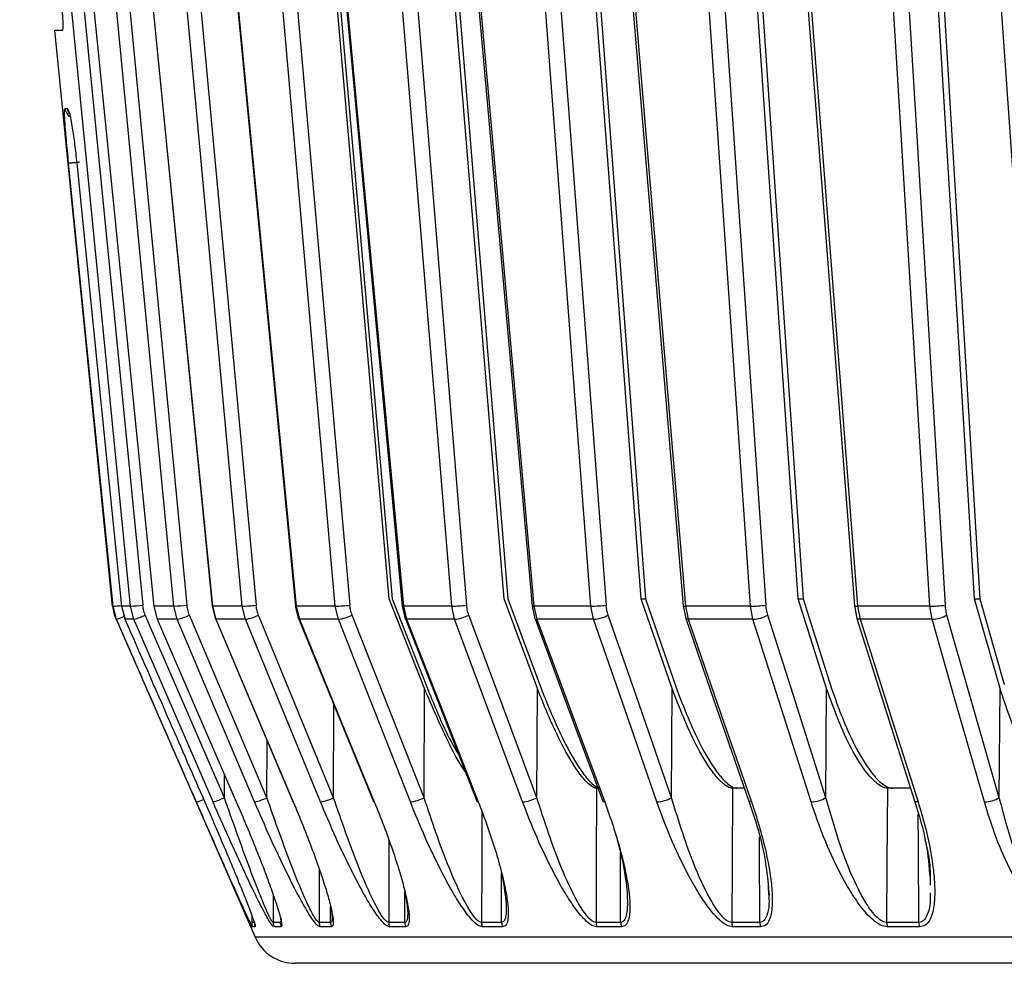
# Model space of a CAD drawing. Header units: millimetres. Extents: x -266 to 166, y -697 to -168.
# Tile 8 of 23: x -205 to -160, y -526 to -483. Entities that reach past the tile are written whole.
import ezdxf

# ---------------------------------------------------------------- set-up
doc = ezdxf.new("R2010")
doc.units = ezdxf.units.MM

msp = doc.modelspace()

# ---------------------------------------------------------------- linework, layer by layer
at = {"color": 7, "linetype": 'Continuous', "lineweight": 25}
for p, q in [((-204.181, -458.447), (-199.124, -509.689)), ((-198.681, -458.447), (-193.948, -509.689)), ((-188.545, -458.447), (-184.332, -509.689)), ((-182.626, -509.406), (-186.814, -458.447)), ((-174.19, -458.447), (-170.668, -509.689)), ((-169.199, -509.406), (-172.7, -458.447)), ((-172.46, -458.447), (-168.97, -509.406)), ((-187.869, -509.406), (-192.163, -460.447)), ((-176.369, -509.406), (-180.082, -460.447)), ((-179.869, -460.447), (-176.166, -509.406)), ((-161.147, -509.406), (-164.127, -460.447)), ((-163.861, -460.447), (-160.893, -509.406)), ((-186.222, -463.448), (-182.453, -509.406)), ((-191.706, -463.947), (-187.726, -509.406)), ((-202.802, -483.447), (-203.146, -483.447)), ((-200.502, -509.734), (-203.146, -483.447)), ((-202.679, -486.997), (-202.568, -486.997)), ((-186.258, -513.498), (-187.869, -509.406)), ((-187.726, -509.406), (-186.118, -513.498)), ((-181.102, -513.497), (-182.626, -509.406)), ((-182.453, -509.406), (-180.932, -513.497)), ((-176.375, -509.406), (-176.166, -509.406)), ((-174.948, -513.498), (-176.369, -509.406)), ((-176.166, -509.406), (-174.749, -513.498)), ((-169.205, -509.406), (-168.97, -509.406)), ((-167.896, -513.497), (-169.199, -509.406)), ((-168.97, -509.406), (-167.67, -513.497)), ((-161.152, -509.406), (-160.893, -509.406)), ((-159.974, -513.498), (-161.147, -509.406)), ((-160.893, -509.406), (-159.779, -513.309)), ((-200.479, -509.734), (-200.502, -509.734)), ((-200.321, -510.336), (-200.479, -509.734)), ((-199.682, -509.734), (-200.093, -509.734)), ((-200.093, -509.734), (-199.935, -510.336)), ((-200.09, -509.734), (-199.933, -510.332)), ((-199.526, -510.336), (-199.682, -509.734)), ((-198.62, -509.734), (-198.466, -510.331)), ((-197.704, -509.734), (-198.614, -509.734)), ((-198.614, -509.734), (-198.458, -510.336)), ((-197.551, -510.336), (-197.704, -509.734)), ((-195.958, -509.733), (-195.806, -510.328)), ((-194.582, -509.734), (-195.938, -509.734)), ((-195.938, -509.734), (-195.786, -510.336)), ((-194.435, -510.336), (-194.582, -509.734)), ((-192.156, -509.732), (-192.009, -510.325)), ((-190.33, -509.734), (-192.119, -509.734)), ((-192.119, -509.734), (-191.971, -510.336)), ((-190.189, -510.336), (-190.33, -509.734)), ((-187.277, -509.731), (-187.137, -510.32)), ((-185.016, -509.734), (-187.219, -509.734)), ((-187.219, -509.734), (-187.077, -510.336)), ((-184.882, -510.336), (-185.016, -509.734)), ((-181.342, -509.729), (-181.211, -510.311)), ((-178.663, -509.734), (-181.258, -509.734)), ((-181.258, -509.734), (-181.124, -510.336)), ((-178.539, -510.336), (-178.663, -509.734)), ((-174.448, -509.726), (-174.328, -510.299)), ((-171.375, -509.734), (-174.334, -509.734)), ((-174.334, -509.734), (-174.209, -510.336)), ((-171.26, -510.336), (-171.375, -509.734)), ((-166.624, -509.723), (-166.516, -510.287)), ((-163.181, -509.734), (-166.476, -509.734)), ((-166.476, -509.734), (-166.362, -510.336)), ((-163.078, -510.336), (-163.181, -509.734)), ((-200.345, -510.336), (-193.995, -524.849)), ((-200.321, -510.336), (-200.345, -510.336)), ((-199.526, -510.336), (-199.935, -510.336)), ((-197.551, -510.336), (-198.458, -510.336)), ((-194.435, -510.336), (-195.786, -510.336)), ((-190.189, -510.336), (-191.971, -510.336)), ((-184.882, -510.336), (-187.077, -510.336)), ((-178.539, -510.336), (-181.124, -510.336)), ((-174.328, -510.299), (-174.33, -510.291)), ((-171.26, -510.336), (-174.209, -510.336)), ((-163.078, -510.336), (-166.362, -510.336)), ((-186.276, -518.483), (-186.258, -513.498)), ((-181.125, -518.482), (-181.102, -513.497)), ((-174.974, -518.483), (-174.948, -513.498)), ((-167.925, -518.482), (-167.896, -513.497)), ((-160.007, -518.483), (-159.974, -513.498)), ((-190.408, -518.482), (-190.396, -514.234)), ((-193.452, -518.483), (-193.446, -515.865)), ((-195.396, -518.482), (-195.395, -517.418)), ((-171.651, -518.047), (-172.191, -518.047)), ((-164.059, -518.047), (-165.116, -518.047)), ((-177.299, -524.18), (-177.313, -521.029)), ((-191.063, -521.747), (-191.068, -524.18)), ((-182.733, -524.18), (-182.742, -521.901)), ((-170.583, -522.195), (-170.543, -522.891)), ((-163.17, -522.151), (-163.167, -522.475)), ((-193.166, -522.912), (-193.168, -524.18)), ((-187.155, -524.18), (-187.159, -522.802)), ((-190.545, -524.18), (-190.546, -523.447)), ((-194.148, -523.839), (-194.149, -524.18)), ((-194.025, -524.18), (-194.149, -524.18)), ((-182.733, -524.18), (-183.655, -524.18)), ((-193.983, -524.38), (-194.107, -524.38)), ((-193.991, -524.302), (-193.983, -524.38)), ((-192.806, -524.38), (-193.126, -524.38)), ((-192.774, -524.301), (-192.806, -524.38)), ((-190.504, -524.38), (-191.027, -524.38)), ((-190.43, -524.301), (-190.504, -524.38)), ((-187.116, -524.38), (-187.853, -524.38)), ((-182.696, -524.38), (-183.618, -524.38)), ((-177.263, -524.38), (-178.389, -524.38)), ((-170.907, -524.38), (-172.19, -524.38)), ((-163.653, -524.38), (-165.121, -524.38)), ((23.053, -524.849), (-193.995, -524.849))]:
    msp.add_line(p, q, dxfattribs=at)
at = {"color": 7, "linetype": 'Continuous', "lineweight": 25, "flags": 128}
for points in [[(-199.682, -509.734), (-202.489, -481.292), (-204.743, -458.447)], [(-203.775, -458.447), (-200.857, -487.447), (-198.614, -509.734)], [(-194.582, -509.734), (-197.209, -481.292), (-199.318, -458.447)], [(-197.113, -458.448), (-194.724, -483.126), (-192.148, -509.729)], [(-197.085, -458.447), (-194.278, -487.447), (-192.119, -509.734)], [(-185.016, -509.734), (-187.355, -481.292), (-189.232, -458.447)], [(-185.906, -458.448), (-183.709, -483.123), (-181.341, -509.726)], [(-185.826, -458.447), (-183.243, -487.447), (-181.258, -509.734)], [(-171.375, -509.734), (-173.329, -481.292), (-174.898, -458.447)], [(-170.603, -458.447), (-168.689, -483.119), (-166.624, -509.723)], [(-170.457, -458.447), (-168.206, -487.447), (-166.476, -509.734)], [(-197.704, -509.734), (-200.327, -482.418), (-202.431, -460.495)], [(-201.833, -460.447), (-199.185, -488.022), (-197.105, -509.689)], [(-200.831, -460.494), (-198.48, -484.188), (-195.946, -509.73)], [(-200.825, -460.495), (-198.063, -488.326), (-195.938, -509.734)], [(-190.33, -509.734), (-192.727, -482.418), (-194.65, -460.495)], [(-193.988, -460.447), (-191.568, -488.022), (-189.667, -509.689)], [(-191.871, -460.493), (-189.659, -484.186), (-187.273, -509.728)], [(-191.819, -460.495), (-189.219, -488.326), (-187.219, -509.734)], [(-178.663, -509.734), (-180.735, -482.418), (-182.398, -460.495)], [(-181.7, -460.447), (-179.608, -488.022), (-177.964, -509.689)], [(-178.571, -460.485), (-176.587, -484.182), (-174.448, -509.725)], [(-178.459, -460.495), (-176.128, -488.326), (-174.334, -509.734)], [(-163.181, -509.734), (-164.844, -482.418), (-166.178, -460.495)], [(-165.472, -460.447), (-163.793, -488.022), (-162.474, -509.689)], [(-161.476, -460.481), (-159.802, -484.179), (-157.997, -509.721)], [(-200.479, -509.734), (-201.612, -498.444), (-202.51, -489.495)], [(-202.137, -489.495), (-200.988, -500.873), (-200.093, -509.734)], [(-200.093, -509.734), (-200.091, -509.734), (-200.09, -509.734)], [(-198.614, -509.734), (-198.622, -509.734), (-198.62, -509.734)], [(-198.62, -509.734), (-198.611, -509.732), (-198.603, -509.731)], [(-195.938, -509.734), (-195.956, -509.734), (-195.958, -509.733)], [(-192.119, -509.734), (-192.147, -509.734), (-192.156, -509.732)], [(-199.935, -510.336), (-199.934, -510.333), (-199.933, -510.332)], [(-195.914, -518.678), (-197.922, -514.04), (-199.526, -510.336)], [(-195.396, -518.482), (-197.418, -513.81), (-199.007, -510.14)], [(-198.458, -510.336), (-198.467, -510.333), (-198.466, -510.33)], [(-198.458, -510.336), (-196.423, -515.041), (-194.85, -518.678)], [(-194.013, -518.679), (-195.98, -514.04), (-197.551, -510.336)], [(-193.452, -518.483), (-195.434, -513.811), (-196.991, -510.14)], [(-195.786, -510.336), (-195.804, -510.333), (-195.806, -510.328)], [(-195.79, -510.333), (-194.199, -514.089), (-192.264, -518.657)], [(-195.786, -510.336), (-193.792, -515.041), (-192.252, -518.679)], [(-191.005, -518.678), (-192.912, -514.04), (-194.435, -510.336)], [(-190.408, -518.482), (-192.329, -513.81), (-193.838, -510.14)], [(-191.971, -510.336), (-191.999, -510.333), (-192.009, -510.325)], [(-191.999, -510.326), (-190.457, -514.084), (-188.584, -518.652)], [(-191.971, -510.336), (-190.041, -515.041), (-188.549, -518.678)], [(-186.903, -518.679), (-188.73, -514.04), (-190.189, -510.336)], [(-186.276, -518.483), (-188.116, -513.811), (-189.562, -510.14)], [(-187.137, -510.32), (-187.137, -510.305), (-187.137, -510.304)], [(-187.077, -510.336), (-187.115, -510.333), (-187.135, -510.322), (-187.137, -510.32)], [(-187.131, -510.319), (-185.655, -514.079), (-183.861, -518.647)], [(-187.077, -510.336), (-185.229, -515.041), (-183.801, -518.679)], [(-181.776, -518.678), (-183.503, -514.04), (-184.882, -510.336)], [(-181.125, -518.482), (-182.865, -513.81), (-184.232, -510.14)], [(-181.211, -510.311), (-181.213, -510.305), (-181.213, -510.298)], [(-181.207, -510.316), (-179.812, -514.073), (-178.117, -518.64)], [(-181.124, -510.336), (-179.378, -515.041), (-178.028, -518.678)], [(-175.642, -518.679), (-177.252, -514.04), (-178.539, -510.336)], [(-174.974, -518.483), (-176.596, -513.811), (-177.871, -510.14)], [(-174.209, -510.336), (-174.264, -510.333), (-174.303, -510.322), (-174.325, -510.305), (-174.328, -510.299)], [(-174.326, -510.303), (-173.024, -514.067), (-171.445, -518.635)], [(-174.209, -510.336), (-172.582, -515.041), (-171.324, -518.679)], [(-168.603, -518.678), (-170.081, -514.04), (-171.26, -510.336)], [(-167.925, -518.482), (-169.413, -513.81), (-170.582, -510.14)], [(-166.362, -510.336), (-166.424, -510.333), (-166.472, -510.322), (-166.504, -510.305), (-166.516, -510.286)], [(-166.514, -510.293), (-165.32, -514.059), (-163.873, -518.626)], [(-166.362, -510.336), (-164.871, -515.041), (-163.718, -518.678)], [(-160.688, -518.679), (-162.017, -514.04), (-163.078, -510.336)], [(-160.007, -518.483), (-161.346, -513.811), (-162.398, -510.14)], [(-178.398, -518.047), (-178.413, -521.482), (-178.425, -524.18)], [(-172.191, -518.047), (-172.209, -521.482), (-172.223, -524.18)], [(-165.116, -518.047), (-165.136, -521.482), (-165.152, -524.18)], [(-194.85, -518.678), (-194.858, -518.675), (-194.849, -518.665), (-194.843, -518.66)], [(-192.252, -518.679), (-192.27, -518.676), (-192.271, -518.665), (-192.264, -518.657)], [(-188.549, -518.678), (-188.577, -518.675), (-188.588, -518.665), (-188.584, -518.652)], [(-183.801, -518.679), (-183.838, -518.676), (-183.859, -518.665), (-183.861, -518.648), (-183.861, -518.647)], [(-178.028, -518.678), (-178.075, -518.675), (-178.105, -518.665), (-178.117, -518.647), (-178.117, -518.64)], [(-171.324, -518.679), (-171.379, -518.676), (-171.419, -518.665), (-171.44, -518.648), (-171.445, -518.634)], [(-163.718, -518.678), (-163.781, -518.675), (-163.829, -518.665), (-163.86, -518.647), (-163.873, -518.626)], [(-183.637, -519.118), (-183.645, -521.482), (-183.655, -524.18)], [(-163.684, -524.18), (-163.704, -520.746), (-163.713, -519.233)], [(-187.882, -520.424), (-187.885, -521.482), (-187.893, -524.18)], [(-170.94, -524.18), (-170.958, -520.746), (-170.961, -520.28)]]:
    msp.add_lwpolyline(points, dxfattribs=at)
at = {"color": 7, "linetype": 'Continuous', "lineweight": 25}
for centre, radius, start, end in [((-202.182, -486.948), 0.5, 185.7287, 237.219), ((-202.07, -486.948), 0.501, 185.7284, 213.764), ((-198.513, -509.534), 2, 185.7432, 203.6294), ((-200.916, -502.435), 7.313, 273.4268, 276.4249), ((-200.107, -501.118), 8.627, 272.8236, 276.5403), ((-197.98, -502.17), 7.569, 272.0864, 276.6346), ((-194.771, -502.698), 7.039, 271.531, 276.7079), ((-190.457, -503.062), 6.673, 271.0889, 276.7953), ((-187.241, -509.609), 0.128, 253.8087, 279.9539), ((-185.095, -503.396), 6.339, 270.7139, 276.9191), ((-181.287, -509.531), 0.205, 254.3483, 277.9507), ((-178.703, -503.748), 5.986, 270.3797, 277.0924), ((-174.375, -509.5), 0.238, 251.9528, 279.7487), ((-171.381, -504.145), 5.59, 270.0614, 277.3297), ((-166.523, -509.381), 0.356, 253.5707, 277.6419), ((-163.158, -504.59), 5.144, 269.7427, 277.6448), ((-201.813, -506.196), 4.4, 289.8194, 294.7436), ((-200.342, -507.394), 3.053, 285.5019, 295.9188), ((-198.032, -508.062), 2.324, 281.9392, 296.6169), ((-194.761, -508.335), 2.027, 279.2721, 297.1007), ((-190.421, -508.494), 1.857, 277.1795, 297.5552), ((-185.047, -508.613), 1.731, 275.45, 298.0911), ((-181.147, -510.249), 0.0891, 223.6235, 284.3965), ((-178.65, -508.721), 1.619, 273.961, 298.7741), ((-171.329, -508.829), 1.508, 272.6064, 299.6622), ((-163.11, -508.944), 1.392, 271.3215, 300.8057), ((-198.634, -513.41), 5.636, 290.4164, 293.9861), ((-196.729, -515.74), 3.049, 285.4915, 295.9255), ((-194.492, -516.407), 2.321, 281.926, 296.6242), ((-191.331, -516.679), 2.025, 279.2573, 297.1078), ((-187.135, -516.838), 1.855, 277.164, 297.5616), ((-181.94, -516.956), 1.73, 275.4341, 298.0967), ((-175.753, -517.064), 1.618, 273.9449, 298.7787), ((-168.672, -517.172), 1.507, 272.59, 299.6658), ((-160.72, -517.287), 1.392, 271.305, 300.8081), ((-193.648, -524.18), 0.5, 179.9993, 203.6103), ((-193.524, -524.18), 0.501, 179.9985, 203.585), ((-192.663, -524.18), 0.504, 179.9925, 203.4099), ((-192.342, -524.18), 0.506, 179.9903, 203.3445), ((-190.555, -524.18), 0.513, 179.9783, 202.9801), ((-190.03, -524.18), 0.515, 179.9749, 202.8727), ((-187.366, -524.18), 0.527, 179.9584, 202.3272), ((-186.625, -524.181), 0.53, 179.954, 202.1749), ((-183.109, -524.181), 0.546, 179.9345, 201.4508), ((-182.183, -524.181), 0.551, 179.9297, 201.2594), ((-177.852, -524.181), 0.573, 179.9091, 200.3612), ((-176.719, -524.181), 0.58, 179.9042, 200.1255), ((-171.613, -524.181), 0.61, 179.8847, 199.0586), ((-170.322, -524.181), 0.618, 179.8804, 198.7877), ((-164.493, -524.182), 0.659, 179.8641, 197.5597), ((-163.013, -524.182), 0.67, 179.8608, 197.2468), ((-192.163, -524.047), 2, 203.6294, 270)]:
    msp.add_arc(centre, radius, start, end, dxfattribs=at)
for points, knots in [([(-202.822, -482.447), (-202.815, -482.515), (-202.802, -482.65), (-202.784, -482.9), (-202.772, -483.173), (-202.776, -483.355), (-202.787, -483.436), (-202.797, -483.444), (-202.802, -483.447)], [0, 0, 0, 0, 0.129409, 0.258734, 0.500621, 0.743338, 0.871572, 1, 1, 1, 1]), ([(-202.51, -489.495), (-202.546, -489.128), (-202.618, -488.394), (-202.683, -487.574), (-202.706, -487.084), (-202.688, -487.026), (-202.679, -486.997)], [0, 0, 0, 0, 0.280376, 0.559711, 0.779881, 1, 1, 1, 1]), ([(-202.568, -486.997), (-202.54, -487.045), (-202.483, -487.139), (-202.353, -487.808), (-202.231, -488.631), (-202.168, -489.207), (-202.137, -489.495)], [0, 0, 0, 0, 0.27982, 0.55917, 0.779392, 1, 1, 1, 1]), ([(-202.51, -489.495), (-202.502, -489.495), (-202.489, -489.494), (-202.425, -489.488), (-202.358, -489.482), (-202.277, -489.474), (-202.159, -489.463), (-202.062, -489.454), (-202, -489.447)], [0, 0, 0, 0, 0.239377, 0.368292, 0.499962, 0.631637, 0.760568, 1, 1, 1, 1]), ([(-202.137, -489.495), (-202.138, -489.495), (-202.14, -489.495), (-202.112, -489.492), (-202.11, -489.492)], [0, 0, 0, 0, 0.91189, 1, 1, 1, 1]), ([(-199.007, -510.14), (-199.038, -510.058), (-199.094, -509.912), (-199.115, -509.757), (-199.124, -509.689)], [0, 0, 0, 0, 0.560143, 1, 1, 1, 1]), ([(-196.991, -510.14), (-197.021, -510.058), (-197.076, -509.912), (-197.096, -509.757), (-197.105, -509.689)], [0, 0, 0, 0, 0.55966, 1, 1, 1, 1]), ([(-193.838, -510.14), (-193.867, -510.058), (-193.92, -509.912), (-193.94, -509.757), (-193.948, -509.689)], [0, 0, 0, 0, 0.5601427, 1, 1, 1, 1]), ([(-189.562, -510.14), (-189.59, -510.058), (-189.641, -509.912), (-189.659, -509.757), (-189.667, -509.689)], [0, 0, 0, 0, 0.55966, 1, 1, 1, 1]), ([(-184.232, -510.14), (-184.259, -510.058), (-184.307, -509.912), (-184.324, -509.757), (-184.332, -509.689)], [0, 0, 0, 0, 0.560143, 1, 1, 1, 1]), ([(-177.871, -510.14), (-177.896, -510.058), (-177.941, -509.912), (-177.957, -509.757), (-177.964, -509.689)], [0, 0, 0, 0, 0.55966, 1, 1, 1, 1]), ([(-170.582, -510.14), (-170.605, -510.058), (-170.646, -509.912), (-170.661, -509.757), (-170.668, -509.689)], [0, 0, 0, 0, 0.5591761, 1, 1, 1, 1]), ([(-162.398, -510.14), (-162.418, -510.058), (-162.455, -509.912), (-162.468, -509.757), (-162.474, -509.689)], [0, 0, 0, 0, 0.5596596, 1, 1, 1, 1]), ([(-196.668, -518.692), (-197.35, -517.132), (-198.568, -514.347), (-199.786, -511.561), (-200.321, -510.336)], [0, 0, 0, 0, 0.56, 1, 1, 1, 1]), ([(-199.935, -510.336), (-199.254, -511.896), (-198.037, -514.681), (-196.82, -517.466), (-196.284, -518.692)], [0, 0, 0, 0, 0.56, 1, 1, 1, 1]), ([(-184.393, -517.293), (-184.395, -517.291), (-184.657, -516.948), (-185.339, -515.639), (-185.891, -514.353), (-186.258, -513.498)], [0, 0, 0, 0, 0.002509, 0.336409, 1, 1, 1, 1]), ([(-186.118, -513.498), (-185.765, -514.378), (-185.343, -515.432), (-184.779, -516.388), (-184.686, -516.546)], [0, 0, 0, 0, 0.834461, 1, 1, 1, 1]), ([(-178.398, -518.047), (-178.428, -518.044), (-178.489, -518.038), (-178.633, -517.968), (-178.898, -517.748), (-179.391, -517.116), (-180.225, -515.671), (-180.752, -514.366), (-181.102, -513.497)], [0, 0, 0, 0, 0.029287, 0.059353, 0.126025, 0.251323, 0.501935, 1, 1, 1, 1]), ([(-180.932, -513.497), (-180.583, -514.364), (-180.057, -515.668), (-179.224, -517.112), (-178.729, -517.746), (-178.463, -517.968), (-178.317, -518.038), (-178.256, -518.044), (-178.225, -518.047)], [0, 0, 0, 0, 0.497301, 0.747796, 0.873525, 0.940465, 0.970628, 1, 1, 1, 1]), ([(-172.191, -518.047), (-172.226, -518.044), (-172.296, -518.038), (-172.458, -517.968), (-172.747, -517.748), (-173.267, -517.116), (-174.114, -515.671), (-174.615, -514.366), (-174.948, -513.498)], [0, 0, 0, 0, 0.029288, 0.059353, 0.126025, 0.251323, 0.501935, 1, 1, 1, 1]), ([(-174.749, -513.498), (-174.417, -514.365), (-173.917, -515.668), (-173.072, -517.113), (-172.551, -517.746), (-172.26, -517.968), (-172.097, -518.038), (-172.026, -518.044), (-171.991, -518.047)], [0, 0, 0, 0, 0.497302, 0.747797, 0.873526, 0.940464, 0.970627, 1, 1, 1, 1]), ([(-165.116, -518.047), (-165.155, -518.044), (-165.233, -518.038), (-165.411, -517.968), (-165.721, -517.748), (-166.263, -517.116), (-167.113, -515.671), (-167.583, -514.366), (-167.896, -513.497)], [0, 0, 0, 0, 0.029287, 0.059353, 0.126025, 0.251323, 0.501935, 1, 1, 1, 1]), ([(-167.67, -513.497), (-167.359, -514.364), (-166.891, -515.668), (-166.041, -517.112), (-165.499, -517.746), (-165.187, -517.968), (-165.008, -518.038), (-164.929, -518.044), (-164.89, -518.047)], [0, 0, 0, 0, 0.497301, 0.747796, 0.873525, 0.940465, 0.970628, 1, 1, 1, 1]), ([(-157.2, -518.047), (-157.242, -518.044), (-157.329, -518.038), (-157.521, -517.968), (-157.849, -517.748), (-158.406, -517.116), (-159.252, -515.671), (-159.686, -514.366), (-159.974, -513.498)], [0, 0, 0, 0, 0.029288, 0.059353, 0.126025, 0.251323, 0.501935, 1, 1, 1, 1]), ([(-194.107, -524.38), (-194.12, -524.364), (-194.147, -524.328), (-194.266, -524.087), (-194.409, -523.782), (-194.611, -523.342), (-194.894, -522.715), (-195.356, -521.677), (-195.956, -520.317), (-196.431, -519.234), (-196.668, -518.692)], [0, 0, 0, 0, 0.0589647, 0.1255135, 0.1841519, 0.2509858, 0.3674281, 0.5017457, 0.7507843, 1, 1, 1, 1]), ([(-196.284, -518.692), (-196.126, -519.055), (-195.809, -519.784), (-195.351, -520.861), (-194.937, -521.853), (-194.587, -522.71), (-194.337, -523.339), (-194.171, -523.776), (-194.054, -524.093), (-194.013, -524.229), (-193.991, -524.302)], [0, 0, 0, 0, 0.177644, 0.356466, 0.528885, 0.671464, 0.795222, 0.866462, 0.929016, 1, 1, 1, 1]), ([(-193.126, -524.38), (-193.153, -524.364), (-193.21, -524.328), (-193.365, -524.085), (-193.539, -523.778), (-193.771, -523.337), (-194.084, -522.709), (-194.578, -521.671), (-195.202, -520.308), (-195.677, -519.222), (-195.914, -518.678)], [0, 0, 0, 0, 0.059047, 0.125735, 0.184462, 0.251412, 0.367628, 0.501624, 0.750271, 1, 1, 1, 1]), ([(-193.168, -524.18), (-193.178, -524.175), (-193.198, -524.166), (-193.263, -524.07), (-193.411, -523.783), (-193.75, -522.987), (-194.446, -521.181), (-195.015, -519.565), (-195.396, -518.482)], [0, 0, 0, 0, 0.0270283, 0.0546311, 0.1120215, 0.2334594, 0.4863789, 1, 1, 1, 1]), ([(-194.85, -518.678), (-194.694, -519.042), (-194.38, -519.774), (-193.939, -520.854), (-193.55, -521.849), (-193.233, -522.707), (-193.017, -523.337), (-192.883, -523.774), (-192.798, -524.092), (-192.782, -524.229), (-192.774, -524.301)], [0, 0, 0, 0, 0.17773, 0.356827, 0.529636, 0.671839, 0.795303, 0.866507, 0.929025, 1, 1, 1, 1]), ([(-191.027, -524.38), (-191.068, -524.364), (-191.155, -524.328), (-191.343, -524.086), (-191.545, -523.78), (-191.806, -523.339), (-192.147, -522.711), (-192.669, -521.67), (-193.309, -520.307), (-193.778, -519.222), (-194.013, -518.679)], [0, 0, 0, 0, 0.058953, 0.125513, 0.184149, 0.250987, 0.367434, 0.501751, 0.750786, 1, 1, 1, 1]), ([(-191.068, -524.18), (-191.084, -524.175), (-191.117, -524.166), (-191.204, -524.07), (-191.384, -523.785), (-191.767, -522.989), (-192.508, -521.183), (-193.073, -519.566), (-193.452, -518.483)], [0, 0, 0, 0, 0.027132, 0.054565, 0.111728, 0.232859, 0.48615, 1, 1, 1, 1]), ([(-192.252, -518.679), (-192.1, -519.043), (-191.795, -519.774), (-191.379, -520.852), (-191.021, -521.846), (-190.741, -522.705), (-190.563, -523.336), (-190.465, -523.774), (-190.413, -524.092), (-190.424, -524.229), (-190.43, -524.301)], [0, 0, 0, 0, 0.177627, 0.356446, 0.528863, 0.671441, 0.795206, 0.86645, 0.929002, 1, 1, 1, 1]), ([(-187.853, -524.38), (-187.908, -524.364), (-188.023, -524.328), (-188.245, -524.085), (-188.474, -523.778), (-188.76, -523.337), (-189.124, -522.709), (-189.668, -521.671), (-190.317, -520.308), (-190.776, -519.222), (-191.005, -518.678)], [0, 0, 0, 0, 0.0590467, 0.125735, 0.1844623, 0.2514116, 0.367628, 0.5016236, 0.7502705, 1, 1, 1, 1]), ([(-187.893, -524.18), (-187.915, -524.175), (-187.959, -524.166), (-188.068, -524.07), (-188.28, -523.783), (-188.704, -522.987), (-189.481, -521.181), (-190.036, -519.565), (-190.408, -518.482)], [0, 0, 0, 0, 0.027028, 0.054631, 0.112021, 0.233459, 0.486379, 1, 1, 1, 1]), ([(-188.549, -518.678), (-188.403, -519.042), (-188.109, -519.774), (-187.72, -520.854), (-187.398, -521.848), (-187.158, -522.708), (-187.023, -523.334), (-186.957, -523.779), (-186.955, -523.973), (-186.954, -524.064)], [0, 0, 0, 0, 0.191308, 0.384088, 0.570099, 0.723166, 0.856062, 0.932706, 1, 1, 1, 1]), ([(-183.618, -524.38), (-183.685, -524.364), (-183.827, -524.328), (-184.079, -524.086), (-184.331, -523.78), (-184.641, -523.339), (-185.025, -522.711), (-185.586, -521.67), (-186.238, -520.307), (-186.682, -519.222), (-186.903, -518.679)], [0, 0, 0, 0, 0.058953, 0.125513, 0.184149, 0.250987, 0.367434, 0.501751, 0.750786, 1, 1, 1, 1]), ([(-183.655, -524.18), (-183.683, -524.175), (-183.738, -524.166), (-183.868, -524.07), (-184.108, -523.785), (-184.567, -522.989), (-185.373, -521.183), (-185.914, -519.566), (-186.276, -518.483)], [0, 0, 0, 0, 0.027132, 0.054565, 0.111728, 0.232859, 0.48615, 1, 1, 1, 1]), ([(-183.801, -518.679), (-183.662, -519.043), (-183.383, -519.774), (-183.027, -520.852), (-182.743, -521.846), (-182.548, -522.704), (-182.446, -523.338), (-182.436, -523.664), (-182.432, -523.783)], [0, 0, 0, 0, 0.205006, 0.411386, 0.610379, 0.774933, 0.917774, 1, 1, 1, 1]), ([(-178.389, -524.38), (-178.469, -524.364), (-178.638, -524.328), (-178.918, -524.085), (-179.192, -523.778), (-179.521, -523.337), (-179.92, -522.709), (-180.491, -521.671), (-181.14, -520.308), (-181.563, -519.222), (-181.776, -518.678)], [0, 0, 0, 0, 0.059047, 0.125735, 0.184462, 0.251412, 0.367628, 0.501624, 0.750271, 1, 1, 1, 1]), ([(-178.425, -524.18), (-178.458, -524.175), (-178.524, -524.166), (-178.673, -524.07), (-178.941, -523.783), (-179.43, -522.987), (-180.257, -521.181), (-180.777, -519.565), (-181.125, -518.482)], [0, 0, 0, 0, 0.027028, 0.054631, 0.112021, 0.233459, 0.486379, 1, 1, 1, 1]), ([(-178.028, -518.678), (-177.898, -519.042), (-177.636, -519.774), (-177.316, -520.854), (-177.071, -521.85), (-176.927, -522.704), (-176.867, -523.232), (-176.877, -523.461), (-176.878, -523.48)], [0, 0, 0, 0, 0.22026, 0.442215, 0.656377, 0.832609, 0.985617, 1, 1, 1, 1]), ([(-172.19, -524.38), (-172.28, -524.364), (-172.473, -524.328), (-172.778, -524.086), (-173.07, -523.78), (-173.415, -523.339), (-173.827, -522.711), (-174.404, -521.67), (-175.042, -520.307), (-175.442, -519.222), (-175.642, -518.679)], [0, 0, 0, 0, 0.058953, 0.125513, 0.184149, 0.250987, 0.367434, 0.501751, 0.750786, 1, 1, 1, 1]), ([(-172.223, -524.18), (-172.261, -524.175), (-172.337, -524.166), (-172.503, -524.07), (-172.794, -523.785), (-173.31, -522.989), (-174.149, -521.183), (-174.643, -519.566), (-174.974, -518.483)], [0, 0, 0, 0, 0.0271316, 0.0545648, 0.1117283, 0.2328586, 0.4861498, 1, 1, 1, 1]), ([(-171.445, -518.635), (-171.201, -519.365), (-170.718, -520.813), (-170.584, -522.231), (-170.518, -522.935)], [0, 0, 0, 0, 0.5041138, 1, 1, 1, 1]), ([(-171.324, -518.679), (-171.204, -519.043), (-170.962, -519.774), (-170.681, -520.852), (-170.483, -521.846), (-170.378, -522.705), (-170.366, -523.334), (-170.416, -523.776), (-170.506, -524.084), (-170.651, -524.328), (-170.826, -524.364), (-170.907, -524.38)], [0, 0, 0, 0, 0.167121, 0.335363, 0.497583, 0.631728, 0.748173, 0.815204, 0.874056, 0.940855, 1, 1, 1, 1]), ([(-165.121, -524.38), (-165.222, -524.364), (-165.438, -524.328), (-165.765, -524.084), (-166.074, -523.777), (-166.432, -523.335), (-166.85, -522.708), (-167.426, -521.669), (-168.046, -520.307), (-168.418, -519.221), (-168.603, -518.678)], [0, 0, 0, 0, 0.0591307, 0.1259331, 0.1847357, 0.2517749, 0.3679132, 0.5017854, 0.7508025, 1, 1, 1, 1]), ([(-165.152, -524.18), (-165.194, -524.175), (-165.279, -524.166), (-165.461, -524.07), (-165.775, -523.783), (-166.31, -522.987), (-167.153, -521.181), (-167.615, -519.565), (-167.925, -518.482)], [0, 0, 0, 0, 0.026964, 0.054533, 0.112098, 0.233618, 0.486176, 1, 1, 1, 1]), ([(-163.873, -518.626), (-163.675, -519.279), (-163.315, -520.464), (-163.216, -521.638), (-163.171, -522.164)], [0, 0, 0, 0, 0.551234, 1, 1, 1, 1]), ([(-163.718, -518.678), (-163.609, -519.043), (-163.389, -519.775), (-163.15, -520.855), (-162.998, -521.849), (-162.941, -522.708), (-162.972, -523.336), (-163.06, -523.777), (-163.182, -524.084), (-163.363, -524.328), (-163.56, -524.364), (-163.653, -524.38)], [0, 0, 0, 0, 0.167435, 0.335878, 0.498171, 0.632168, 0.748479, 0.815426, 0.874209, 0.94092, 1, 1, 1, 1]), ([(-157.212, -524.38), (-157.322, -524.364), (-157.557, -524.328), (-157.902, -524.086), (-158.223, -523.78), (-158.589, -523.339), (-159.012, -522.711), (-159.581, -521.67), (-160.179, -520.307), (-160.519, -519.222), (-160.688, -518.679)], [0, 0, 0, 0, 0.058953, 0.125513, 0.184149, 0.250987, 0.367434, 0.501751, 0.750786, 1, 1, 1, 1]), ([(-157.239, -524.18), (-157.286, -524.175), (-157.38, -524.166), (-157.575, -524.07), (-157.905, -523.785), (-158.456, -522.989), (-159.294, -521.183), (-159.721, -519.566), (-160.007, -518.483)], [0, 0, 0, 0, 0.027132, 0.054565, 0.111728, 0.232859, 0.48615, 1, 1, 1, 1]), ([(-177.474, -520.354), (-177.356, -520.807), (-177.098, -521.792), (-176.972, -522.986), (-177.002, -523.783), (-177.109, -524.07), (-177.206, -524.166), (-177.268, -524.175), (-177.299, -524.18)], [0, 0, 0, 0, 0.30705, 0.667023, 0.840225, 0.922273, 0.961568, 1, 1, 1, 1]), ([(-163.407, -520.393), (-163.301, -520.837), (-163.158, -521.44), (-163.167, -522.003), (-163.17, -522.151)], [0, 0, 0, 0, 0.7376366, 1, 1, 1, 1]), ([(-182.742, -521.901), (-182.659, -522.35), (-182.529, -523.048), (-182.512, -523.782), (-182.582, -524.07), (-182.656, -524.166), (-182.708, -524.175), (-182.733, -524.18)], [0, 0, 0, 0, 0.484912, 0.752847, 0.879471, 0.94037, 1, 1, 1, 1]), ([(-187.21, -522.547), (-187.16, -522.776), (-187.055, -523.251), (-187.01, -523.782), (-187.043, -524.07), (-187.095, -524.166), (-187.135, -524.175), (-187.155, -524.18)], [0, 0, 0, 0, 0.324613, 0.675924, 0.842345, 0.922047, 1, 1, 1, 1]), ([(-170.543, -522.891), (-170.534, -523.002), (-170.505, -523.359), (-170.575, -523.781), (-170.714, -524.07), (-170.831, -524.166), (-170.904, -524.175), (-170.94, -524.18)], [0, 0, 0, 0, 0.190211, 0.611442, 0.810512, 0.906254, 1, 1, 1, 1]), ([(-163.165, -522.825), (-163.16, -522.959), (-163.146, -523.339), (-163.25, -523.782), (-163.423, -524.07), (-163.561, -524.166), (-163.643, -524.175), (-163.684, -524.18)], [0, 0, 0, 0, 0.221005, 0.626213, 0.81771, 0.909813, 1, 1, 1, 1]), ([(-190.546, -523.447), (-190.52, -523.593), (-190.474, -523.846), (-190.475, -524.069), (-190.502, -524.166), (-190.531, -524.175), (-190.545, -524.18)], [0, 0, 0, 0, 0.412685, 0.713585, 0.8583, 1, 1, 1, 1]), ([(-182.432, -523.783), (-182.436, -523.88), (-182.445, -524.086), (-182.519, -524.327), (-182.639, -524.364), (-182.696, -524.38)], [0, 0, 0, 0, 0.318472, 0.679942, 1, 1, 1, 1]), ([(-176.878, -523.48), (-176.879, -523.584), (-176.881, -523.796), (-176.937, -524.083), (-177.045, -524.328), (-177.194, -524.364), (-177.263, -524.38)], [0, 0, 0, 0, 0.2328632, 0.4771334, 0.75445, 1, 1, 1, 1]), ([(-192.848, -524.18), (-192.91, -524.18), (-193.022, -524.18), (-193.123, -524.18), (-193.168, -524.18)], [0, 0, 0, 0, 0.56, 1, 1, 1, 1]), ([(-192.837, -523.979), (-192.831, -524.019), (-192.818, -524.099), (-192.824, -524.165), (-192.84, -524.175), (-192.848, -524.18)], [0, 0, 0, 0, 0.341825, 0.674563, 1, 1, 1, 1]), ([(-190.545, -524.18), (-190.645, -524.18), (-190.824, -524.18), (-190.993, -524.18), (-191.068, -524.18)], [0, 0, 0, 0, 0.56, 1, 1, 1, 1]), ([(-187.155, -524.18), (-187.295, -524.18), (-187.546, -524.18), (-187.787, -524.18), (-187.893, -524.18)], [0, 0, 0, 0, 0.56, 1, 1, 1, 1]), ([(-186.954, -524.064), (-186.962, -524.156), (-186.978, -524.33), (-187.071, -524.364), (-187.116, -524.38)], [0, 0, 0, 0, 0.530377, 1, 1, 1, 1]), ([(-177.299, -524.18), (-177.511, -524.18), (-177.891, -524.18), (-178.262, -524.18), (-178.425, -524.18)], [0, 0, 0, 0, 0.56, 1, 1, 1, 1]), ([(-170.94, -524.18), (-171.182, -524.18), (-171.613, -524.18), (-172.037, -524.18), (-172.223, -524.18)], [0, 0, 0, 0, 0.56, 1, 1, 1, 1]), ([(-163.684, -524.18), (-163.96, -524.18), (-164.453, -524.18), (-164.938, -524.18), (-165.152, -524.18)], [0, 0, 0, 0, 0.56, 1, 1, 1, 1]), ([(-85.471, -526.047), (-88.671, -526.047), (-95.178, -526.047), (-105.01, -526.047), (-114.957, -526.047), (-124.876, -526.047), (-134.607, -526.047), (-143.988, -526.047), (-152.853, -526.047), (-161.048, -526.047), (-168.436, -526.047), (-174.907, -526.047), (-180.38, -526.047), (-184.807, -526.047), (-188.185, -526.047), (-190.509, -526.047), (-191.91, -526.047), (-192.08, -526.047), (-192.163, -526.047)], [0, 0, 0, 0, 0.057284, 0.116497, 0.177468, 0.239987, 0.303803, 0.368625, 0.434137, 0.5, 0.565863, 0.631375, 0.696197, 0.760013, 0.822532, 0.883503, 0.942716, 1, 1, 1, 1])]:
    msp.add_open_spline(points, degree=3, knots=knots, dxfattribs=at)

doc.saveas('drawing.dxf')
